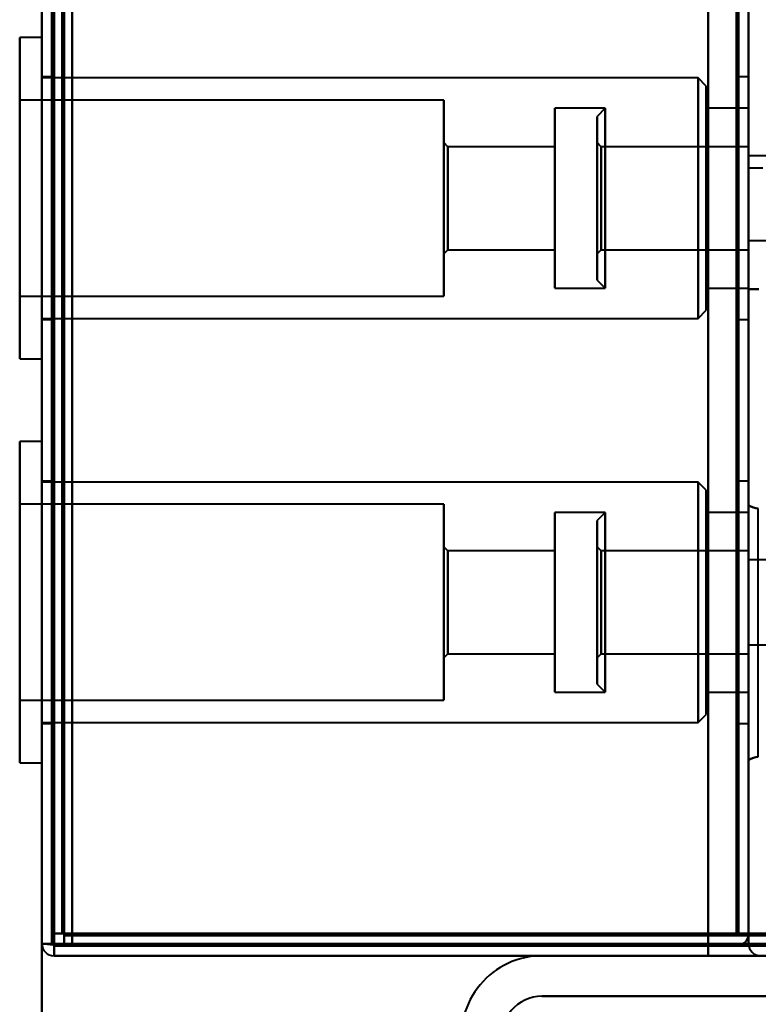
# Model space of a CAD drawing. Header units: millimetres. Extents: x -1352 to 2139, y -120 to 1210.
# Tile 3 of 87: x -741 to -705, y 126 to 175. Entities that reach past the tile are written whole.
import ezdxf

# ---------------------------------------------------------------- set-up
doc = ezdxf.new("R2010")
doc.units = ezdxf.units.MM
doc.layers.add('A-GENM', color=13, linetype='Continuous', lineweight=40)
doc.layers.add('G-IMPT', color=8, linetype='Continuous', lineweight=40)

# ---------------------------------------------------------------- blocks, each defined once
blk = doc.blocks.new('Maintenance r21 - Maintenance r21-762144-Avant')
at = {"layer": 'A-GENM'}
for p, q in [((-740, 1138), (-740, 0)), ((-740, 0), (-740, 1138))]:
    blk.add_line(p, q, dxfattribs=at)
blk = doc.blocks.new('NEXA 2000 CALQUES_dwg-762145-Avant')
at = {"layer": 'G-IMPT'}
for p, q in [((-740, 1137.772), (-740, 128.972)), ((-705, 129.472), (-705, 1102.272)), ((-705, 167.372), (-705, 383.372)), ((-705, 383.372), (-705, 167.372)), ((-740, 223.072), (-740, 128.972)), ((-740, 173.822), (-741.1, 173.822)), ((-741.1, 173.822), (-741.1, 162.827)), ((-741.1, 162.827), (-741.1, 173.822)), ((-740, 173.822), (-740, 162.827)), ((-740, 162.827), (-740, 173.822)), ((-739.5, 171.872), (-740, 171.872)), ((-740, 171.872), (-740, 165.872)), ((-707.5, 171.822), (-740, 171.822)), ((-740, 163.593), (-740, 171.822)), ((-739.5, 165.872), (-739.5, 171.872)), ((-739.5, 171.872), (-739.5, 165.872)), ((-707.1, 171.422), (-707.5, 171.822)), ((-707.5, 163.593), (-707.5, 171.822)), ((-707.5, 171.822), (-707.5, 163.593)), ((-705, 171.872), (-705.5, 171.872)), ((-705.5, 171.872), (-705.5, 165.872)), ((-705.5, 165.872), (-705.5, 171.872)), ((-705, 171.872), (-705, 165.872)), ((-705, 165.872), (-705, 171.872)), ((-707.1, 163.746), (-707.1, 171.422)), ((-707.1, 171.422), (-707.1, 163.746)), ((-720.1, 170.722), (-741.1, 170.722)), ((-741.1, 170.722), (-741.1, 164.015)), ((-741.1, 164.015), (-741.1, 170.722)), ((-720.1, 170.722), (-720.1, 164.015)), ((-720.1, 164.015), (-720.1, 170.722)), ((-712.1, 170.322), (-714.6, 170.322)), ((-714.6, 170.322), (-714.6, 164.168)), ((-714.6, 164.168), (-714.6, 170.322)), ((-712.1, 170.322), (-712.5, 169.922)), ((-712.1, 170.322), (-712.1, 165.872)), ((-712.1, 165.872), (-712.1, 170.322)), ((-705, 170.322), (-707.1, 170.322)), ((-707.1, 164.168), (-707.1, 170.322)), ((-707.1, 170.322), (-707.1, 164.168)), ((-705, 170.322), (-705, 164.168)), ((-705, 165.872), (-705, 170.322)), ((-712.5, 169.922), (-712.5, 165.872)), ((-712.5, 165.872), (-712.5, 169.922)), ((-741.1, 168.918), (-741.1, 157.922)), ((-741.1, 157.922), (-741.1, 168.918)), ((-740, 168.918), (-740, 157.922)), ((-740, 157.922), (-740, 168.918)), ((-719.9, 168.422), (-720.1, 168.622)), ((-720.1, 168.622), (-720.1, 164.819)), ((-720.1, 164.819), (-720.1, 168.622)), ((-712.3, 168.422), (-712.5, 168.622)), ((-712.5, 168.622), (-712.5, 165.872)), ((-712.5, 165.872), (-712.5, 168.622)), ((-740, 159.922), (-740, 168.151)), ((-714.6, 168.422), (-719.9, 168.422)), ((-719.9, 168.422), (-719.9, 164.896)), ((-719.9, 164.896), (-719.9, 168.422)), ((-714.6, 168.422), (-714.6, 164.896)), ((-714.6, 164.896), (-714.6, 168.422)), ((-705, 168.422), (-712.3, 168.422)), ((-712.3, 168.422), (-712.3, 166.849)), ((-712.3, 168.422), (-712.3, 168.228)), ((-712.3, 165.872), (-712.3, 168.422)), ((-712.3, 168.228), (-712.3, 164.896)), ((-712.3, 165.872), (-712.3, 168.228)), ((-707.5, 159.922), (-707.5, 168.151)), ((-707.5, 168.151), (-707.5, 159.922)), ((-705, 168.422), (-705, 165.872)), ((-705, 164.896), (-705, 168.422)), ((-741.1, 167.73), (-741.1, 161.022)), ((-741.1, 161.022), (-741.1, 167.73)), ((-720.1, 167.73), (-720.1, 161.022)), ((-720.1, 161.022), (-720.1, 167.73)), ((-707.1, 160.322), (-707.1, 167.998)), ((-707.1, 167.998), (-707.1, 160.322)), ((-704, 167.972), (-705, 167.972)), ((-705, 167.972), (-705, 165.872)), ((-705, 165.872), (-705, 167.972)), ((-714.6, 167.577), (-714.6, 161.422)), ((-714.6, 161.422), (-714.6, 167.577)), ((-712.1, 161.422), (-712.1, 167.577)), ((-707.1, 161.422), (-707.1, 167.577)), ((-707.1, 167.577), (-707.1, 161.422)), ((-705, 167.577), (-705, 165.872)), ((-705, 167.372), (-704.3, 167.372)), ((-720.1, 166.926), (-720.1, 163.122)), ((-720.1, 163.122), (-720.1, 166.926)), ((-719.9, 166.849), (-719.9, 163.322)), ((-719.9, 163.322), (-719.9, 166.849)), ((-714.6, 166.849), (-714.6, 163.322)), ((-714.6, 163.322), (-714.6, 166.849)), ((-712.3, 166.849), (-712.3, 163.322)), ((-705, 165.872), (-705, 166.849)), ((-740, 165.872), (-740, 159.872)), ((-739.5, 159.872), (-739.5, 165.872)), ((-739.5, 165.872), (-739.5, 159.872)), ((-712.5, 165.872), (-712.5, 163.122)), ((-712.5, 165.872), (-712.5, 161.822)), ((-712.5, 163.122), (-712.5, 165.872)), ((-712.5, 161.822), (-712.5, 165.872)), ((-712.3, 163.322), (-712.3, 165.872)), ((-712.1, 165.872), (-712.1, 161.422)), ((-712.1, 164.168), (-712.1, 165.872)), ((-705.5, 165.872), (-705.5, 159.872)), ((-705.5, 159.872), (-705.5, 165.872)), ((-705, 165.872), (-705, 163.772)), ((-705, 165.872), (-705, 163.322)), ((-705, 163.772), (-705, 165.872)), ((-705, 163.322), (-705, 165.872)), ((-705, 165.872), (-705, 161.422)), ((-705, 165.872), (-705, 159.872)), ((-705, 161.422), (-705, 165.872)), ((-705, 159.872), (-705, 165.872)), ((-705, 163.772), (-704, 163.772)), ((-720.1, 163.122), (-719.9, 163.322)), ((-719.9, 163.322), (-714.6, 163.322)), ((-712.5, 163.122), (-712.3, 163.322)), ((-712.3, 163.322), (-705, 163.322)), ((-712.5, 161.822), (-712.1, 161.422)), ((-714.6, 161.422), (-712.1, 161.422)), ((-707.1, 161.422), (-705, 161.422)), ((-741.1, 161.022), (-720.1, 161.022)), ((-740, 159.922), (-707.5, 159.922)), ((-740, 159.872), (-739.5, 159.872)), ((-707.5, 159.922), (-707.1, 160.322)), ((-705.5, 159.872), (-705, 159.872)), ((-741.1, 157.922), (-740, 157.922)), ((-740, 153.822), (-741.1, 153.822)), ((-740, 153.822), (-741.1, 153.822)), ((-740, 153.822), (-741.1, 153.822)), ((-741.1, 153.822), (-741.1, 142.827)), ((-741.1, 153.822), (-741.1, 142.827)), ((-741.1, 153.822), (-741.1, 142.827)), ((-741.1, 142.827), (-741.1, 153.822)), ((-741.1, 142.827), (-741.1, 153.822)), ((-741.1, 142.827), (-741.1, 153.822)), ((-740, 153.822), (-740, 142.827)), ((-740, 153.822), (-740, 142.827)), ((-740, 153.822), (-740, 142.827)), ((-740, 142.827), (-740, 153.822)), ((-740, 142.827), (-740, 153.822)), ((-740, 142.827), (-740, 153.822)), ((-739.5, 151.872), (-740, 151.872)), ((-739.5, 151.872), (-740, 151.872)), ((-739.5, 151.872), (-740, 151.872)), ((-740, 151.872), (-740, 145.872)), ((-740, 151.872), (-740, 145.872)), ((-740, 151.872), (-740, 145.872)), ((-707.5, 151.822), (-740, 151.822)), ((-707.5, 151.822), (-740, 151.822)), ((-707.5, 151.822), (-740, 151.822)), ((-740, 143.593), (-740, 151.822)), ((-740, 143.593), (-740, 151.822)), ((-740, 143.593), (-740, 151.822)), ((-739.5, 145.872), (-739.5, 151.872)), ((-739.5, 145.872), (-739.5, 151.872)), ((-739.5, 145.872), (-739.5, 151.872)), ((-739.5, 151.872), (-739.5, 145.872)), ((-739.5, 151.872), (-739.5, 145.872)), ((-739.5, 151.872), (-739.5, 145.872)), ((-707.1, 151.422), (-707.5, 151.822)), ((-707.1, 151.422), (-707.5, 151.822)), ((-707.1, 151.422), (-707.5, 151.822)), ((-707.5, 143.593), (-707.5, 151.822)), ((-707.5, 143.593), (-707.5, 151.822)), ((-707.5, 143.593), (-707.5, 151.822)), ((-707.5, 151.822), (-707.5, 143.593)), ((-707.5, 151.822), (-707.5, 143.593)), ((-707.5, 151.822), (-707.5, 143.593)), ((-705, 151.872), (-705.5, 151.872)), ((-705, 151.872), (-705.5, 151.872)), ((-705, 151.872), (-705.5, 151.872)), ((-705.5, 151.872), (-705.5, 145.872)), ((-705.5, 151.872), (-705.5, 145.872)), ((-705.5, 151.872), (-705.5, 145.872)), ((-705.5, 145.872), (-705.5, 151.872)), ((-705.5, 145.872), (-705.5, 151.872)), ((-705.5, 145.872), (-705.5, 151.872)), ((-705, 151.872), (-705, 145.872)), ((-705, 151.872), (-705, 145.872)), ((-705, 151.872), (-705, 145.872)), ((-705, 145.872), (-705, 151.872)), ((-705, 145.872), (-705, 151.872)), ((-705, 145.872), (-705, 151.872)), ((-707.1, 143.746), (-707.1, 151.422)), ((-707.1, 143.746), (-707.1, 151.422)), ((-707.1, 143.746), (-707.1, 151.422)), ((-707.1, 151.422), (-707.1, 143.746)), ((-707.1, 151.422), (-707.1, 143.746)), ((-707.1, 151.422), (-707.1, 143.746)), ((-720.1, 150.722), (-741.1, 150.722)), ((-720.1, 150.722), (-741.1, 150.722)), ((-720.1, 150.722), (-741.1, 150.722)), ((-741.1, 150.722), (-741.1, 144.015)), ((-741.1, 150.722), (-741.1, 144.015)), ((-741.1, 150.722), (-741.1, 144.015)), ((-741.1, 144.015), (-741.1, 150.722)), ((-741.1, 144.015), (-741.1, 150.722)), ((-741.1, 144.015), (-741.1, 150.722)), ((-720.1, 150.722), (-720.1, 144.015)), ((-720.1, 150.722), (-720.1, 144.015)), ((-720.1, 150.722), (-720.1, 144.015)), ((-720.1, 144.015), (-720.1, 150.722)), ((-720.1, 144.015), (-720.1, 150.722)), ((-720.1, 144.015), (-720.1, 150.722)), ((-705, 138.061), (-705, 150.684)), ((-705, 138.061), (-705, 150.684)), ((-705, 150.684), (-705, 138.061)), ((-705, 150.684), (-705, 138.061)), ((-712.1, 150.322), (-714.6, 150.322)), ((-712.1, 150.322), (-714.6, 150.322)), ((-712.1, 150.322), (-714.6, 150.322)), ((-714.6, 150.322), (-714.6, 144.168)), ((-714.6, 150.322), (-714.6, 144.168)), ((-714.6, 150.322), (-714.6, 144.168)), ((-714.6, 144.168), (-714.6, 150.322)), ((-714.6, 144.168), (-714.6, 150.322)), ((-714.6, 144.168), (-714.6, 150.322)), ((-712.1, 150.322), (-712.5, 149.922)), ((-712.1, 150.322), (-712.5, 149.922)), ((-712.1, 150.322), (-712.5, 149.922)), ((-712.1, 150.322), (-712.1, 145.872)), ((-712.1, 150.322), (-712.1, 145.872)), ((-712.1, 150.322), (-712.1, 145.872)), ((-712.1, 145.872), (-712.1, 150.322)), ((-712.1, 145.872), (-712.1, 150.322)), ((-712.1, 145.872), (-712.1, 150.322)), ((-705, 150.322), (-707.1, 150.322)), ((-705, 150.322), (-707.1, 150.322)), ((-705, 150.322), (-707.1, 150.322)), ((-707.1, 144.168), (-707.1, 150.322)), ((-707.1, 144.168), (-707.1, 150.322)), ((-707.1, 144.168), (-707.1, 150.322)), ((-707.1, 150.322), (-707.1, 144.168)), ((-707.1, 150.322), (-707.1, 144.168)), ((-707.1, 150.322), (-707.1, 144.168)), ((-705, 150.322), (-705, 144.168)), ((-705, 150.322), (-705, 144.168)), ((-705, 150.322), (-705, 144.168)), ((-705, 145.872), (-705, 150.322)), ((-705, 145.872), (-705, 150.322)), ((-705, 145.872), (-705, 150.322)), ((-704.52, 138.223), (-704.52, 150.521)), ((-704.52, 144.372), (-704.52, 150.521)), ((-712.5, 149.922), (-712.5, 145.872)), ((-712.5, 149.922), (-712.5, 145.872)), ((-712.5, 149.922), (-712.5, 145.872)), ((-712.5, 145.872), (-712.5, 149.922)), ((-712.5, 145.872), (-712.5, 149.922)), ((-712.5, 145.872), (-712.5, 149.922)), ((-741.1, 148.918), (-741.1, 137.922)), ((-741.1, 148.918), (-741.1, 137.922)), ((-741.1, 148.918), (-741.1, 137.922)), ((-741.1, 137.922), (-741.1, 148.918)), ((-741.1, 137.922), (-741.1, 148.918)), ((-741.1, 137.922), (-741.1, 148.918)), ((-740, 148.918), (-740, 137.922)), ((-740, 148.918), (-740, 137.922)), ((-740, 148.918), (-740, 137.922)), ((-740, 137.922), (-740, 148.918)), ((-740, 137.922), (-740, 148.918)), ((-740, 137.922), (-740, 148.918)), ((-719.9, 148.422), (-720.1, 148.622)), ((-719.9, 148.422), (-720.1, 148.622)), ((-719.9, 148.422), (-720.1, 148.622)), ((-720.1, 148.622), (-720.1, 144.819)), ((-720.1, 148.622), (-720.1, 144.819)), ((-720.1, 148.622), (-720.1, 144.819)), ((-720.1, 144.819), (-720.1, 148.622)), ((-720.1, 144.819), (-720.1, 148.622)), ((-720.1, 144.819), (-720.1, 148.622)), ((-714.6, 148.422), (-719.9, 148.422)), ((-714.6, 148.422), (-719.9, 148.422)), ((-714.6, 148.422), (-719.9, 148.422)), ((-719.9, 148.422), (-719.9, 144.896)), ((-719.9, 148.422), (-719.9, 144.896)), ((-719.9, 148.422), (-719.9, 144.896)), ((-719.9, 144.896), (-719.9, 148.422)), ((-719.9, 144.896), (-719.9, 148.422)), ((-719.9, 144.896), (-719.9, 148.422)), ((-714.6, 148.422), (-714.6, 144.896)), ((-714.6, 148.422), (-714.6, 144.896)), ((-714.6, 148.422), (-714.6, 144.896)), ((-714.6, 144.896), (-714.6, 148.422)), ((-714.6, 144.896), (-714.6, 148.422)), ((-714.6, 144.896), (-714.6, 148.422)), ((-712.3, 148.422), (-712.5, 148.622)), ((-712.3, 148.422), (-712.5, 148.622)), ((-712.3, 148.422), (-712.5, 148.622)), ((-712.5, 148.622), (-712.5, 145.872)), ((-712.5, 148.622), (-712.5, 145.872)), ((-712.5, 148.622), (-712.5, 145.872)), ((-712.5, 145.872), (-712.5, 148.622)), ((-712.5, 145.872), (-712.5, 148.622)), ((-712.5, 145.872), (-712.5, 148.622)), ((-705, 148.422), (-712.3, 148.422)), ((-705, 148.422), (-712.3, 148.422)), ((-705, 148.422), (-712.3, 148.422)), ((-712.3, 148.422), (-712.3, 146.849)), ((-712.3, 148.422), (-712.3, 148.228)), ((-712.3, 148.422), (-712.3, 146.849)), ((-712.3, 148.422), (-712.3, 148.228)), ((-712.3, 148.422), (-712.3, 146.849)), ((-712.3, 148.422), (-712.3, 148.228)), ((-712.3, 145.872), (-712.3, 148.422)), ((-712.3, 145.872), (-712.3, 148.422)), ((-712.3, 145.872), (-712.3, 148.422)), ((-712.3, 148.228), (-712.3, 144.896)), ((-712.3, 148.228), (-712.3, 144.896)), ((-712.3, 148.228), (-712.3, 144.896)), ((-712.3, 145.872), (-712.3, 148.228)), ((-712.3, 145.872), (-712.3, 148.228)), ((-712.3, 145.872), (-712.3, 148.228)), ((-705, 148.422), (-705, 145.872)), ((-705, 148.422), (-705, 145.872)), ((-705, 148.422), (-705, 145.872)), ((-705, 144.896), (-705, 148.422)), ((-705, 144.896), (-705, 148.422)), ((-705, 144.896), (-705, 148.422)), ((-741.1, 147.73), (-741.1, 141.022)), ((-741.1, 147.73), (-741.1, 141.022)), ((-741.1, 147.73), (-741.1, 141.022)), ((-741.1, 141.022), (-741.1, 147.73)), ((-741.1, 141.022), (-741.1, 147.73)), ((-741.1, 141.022), (-741.1, 147.73)), ((-740, 139.922), (-740, 148.151)), ((-740, 139.922), (-740, 148.151)), ((-740, 139.922), (-740, 148.151)), ((-720.1, 147.73), (-720.1, 141.022)), ((-720.1, 147.73), (-720.1, 141.022)), ((-720.1, 147.73), (-720.1, 141.022)), ((-720.1, 141.022), (-720.1, 147.73)), ((-720.1, 141.022), (-720.1, 147.73)), ((-720.1, 141.022), (-720.1, 147.73)), ((-707.5, 139.922), (-707.5, 148.151)), ((-707.5, 139.922), (-707.5, 148.151)), ((-707.5, 139.922), (-707.5, 148.151)), ((-707.5, 148.151), (-707.5, 139.922)), ((-707.5, 148.151), (-707.5, 139.922)), ((-707.5, 148.151), (-707.5, 139.922)), ((-707.1, 140.322), (-707.1, 147.998)), ((-707.1, 140.322), (-707.1, 147.998)), ((-707.1, 140.322), (-707.1, 147.998)), ((-707.1, 147.998), (-707.1, 140.322)), ((-707.1, 147.998), (-707.1, 140.322)), ((-707.1, 147.998), (-707.1, 140.322)), ((-704, 147.972), (-705, 147.972)), ((-704, 147.972), (-705, 147.972)), ((-704, 147.972), (-705, 147.972)), ((-705, 147.972), (-705, 143.772)), ((-705, 147.972), (-705, 143.772)), ((-705, 147.972), (-705, 143.772)), ((-705, 147.972), (-705, 143.772)), ((-705, 147.972), (-705, 143.772)), ((-705, 147.972), (-705, 143.772)), ((-705, 143.772), (-705, 147.972)), ((-705, 143.772), (-705, 147.972)), ((-705, 143.772), (-705, 147.972)), ((-705, 143.772), (-705, 147.972)), ((-705, 143.772), (-705, 147.972)), ((-705, 143.772), (-705, 147.972)), ((-714.6, 147.577), (-714.6, 141.422)), ((-714.6, 147.577), (-714.6, 141.422)), ((-714.6, 147.577), (-714.6, 141.422)), ((-714.6, 141.422), (-714.6, 147.577)), ((-714.6, 141.422), (-714.6, 147.577)), ((-714.6, 141.422), (-714.6, 147.577)), ((-712.1, 141.422), (-712.1, 147.577)), ((-712.1, 141.422), (-712.1, 147.577)), ((-712.1, 141.422), (-712.1, 147.577)), ((-707.1, 141.422), (-707.1, 147.577)), ((-707.1, 141.422), (-707.1, 147.577)), ((-707.1, 141.422), (-707.1, 147.577)), ((-707.1, 147.577), (-707.1, 141.422)), ((-707.1, 147.577), (-707.1, 141.422)), ((-707.1, 147.577), (-707.1, 141.422)), ((-705, 147.577), (-705, 145.872)), ((-705, 147.577), (-705, 145.872)), ((-705, 147.577), (-705, 145.872)), ((-720.1, 146.926), (-720.1, 143.122)), ((-720.1, 146.926), (-720.1, 143.122)), ((-720.1, 146.926), (-720.1, 143.122)), ((-720.1, 143.122), (-720.1, 146.926)), ((-720.1, 143.122), (-720.1, 146.926)), ((-720.1, 143.122), (-720.1, 146.926)), ((-719.9, 146.849), (-719.9, 143.322)), ((-719.9, 146.849), (-719.9, 143.322)), ((-719.9, 146.849), (-719.9, 143.322)), ((-719.9, 143.322), (-719.9, 146.849)), ((-719.9, 143.322), (-719.9, 146.849)), ((-719.9, 143.322), (-719.9, 146.849)), ((-714.6, 146.849), (-714.6, 143.322)), ((-714.6, 146.849), (-714.6, 143.322)), ((-714.6, 146.849), (-714.6, 143.322)), ((-714.6, 143.322), (-714.6, 146.849)), ((-714.6, 143.322), (-714.6, 146.849)), ((-714.6, 143.322), (-714.6, 146.849)), ((-712.3, 146.849), (-712.3, 143.322)), ((-712.3, 146.849), (-712.3, 143.322)), ((-712.3, 146.849), (-712.3, 143.322)), ((-705, 145.872), (-705, 146.849)), ((-705, 145.872), (-705, 146.849)), ((-705, 145.872), (-705, 146.849)), ((-740, 145.872), (-740, 139.872)), ((-740, 145.872), (-740, 139.872)), ((-740, 145.872), (-740, 139.872)), ((-739.5, 139.872), (-739.5, 145.872)), ((-739.5, 139.872), (-739.5, 145.872)), ((-739.5, 139.872), (-739.5, 145.872)), ((-739.5, 145.872), (-739.5, 139.872)), ((-739.5, 145.872), (-739.5, 139.872)), ((-739.5, 145.872), (-739.5, 139.872)), ((-712.5, 145.872), (-712.5, 143.122)), ((-712.5, 145.872), (-712.5, 143.122)), ((-712.5, 145.872), (-712.5, 143.122)), ((-712.5, 145.872), (-712.5, 141.822)), ((-712.5, 143.122), (-712.5, 145.872)), ((-712.5, 145.872), (-712.5, 141.822)), ((-712.5, 143.122), (-712.5, 145.872)), ((-712.5, 145.872), (-712.5, 141.822)), ((-712.5, 143.122), (-712.5, 145.872)), ((-712.5, 141.822), (-712.5, 145.872)), ((-712.5, 141.822), (-712.5, 145.872)), ((-712.5, 141.822), (-712.5, 145.872)), ((-712.3, 143.322), (-712.3, 145.872)), ((-712.3, 143.322), (-712.3, 145.872)), ((-712.3, 143.322), (-712.3, 145.872)), ((-712.1, 145.872), (-712.1, 141.422)), ((-712.1, 145.872), (-712.1, 141.422)), ((-712.1, 145.872), (-712.1, 141.422)), ((-712.1, 144.168), (-712.1, 145.872)), ((-712.1, 144.168), (-712.1, 145.872)), ((-712.1, 144.168), (-712.1, 145.872)), ((-705.5, 145.872), (-705.5, 139.872)), ((-705.5, 145.872), (-705.5, 139.872)), ((-705.5, 145.872), (-705.5, 139.872)), ((-705.5, 139.872), (-705.5, 145.872)), ((-705.5, 139.872), (-705.5, 145.872)), ((-705.5, 139.872), (-705.5, 145.872)), ((-705, 145.872), (-705, 143.322)), ((-705, 145.872), (-705, 143.322)), ((-705, 145.872), (-705, 143.322)), ((-705, 143.322), (-705, 145.872)), ((-705, 143.322), (-705, 145.872)), ((-705, 143.322), (-705, 145.872)), ((-705, 145.872), (-705, 141.422)), ((-705, 145.872), (-705, 141.422)), ((-705, 145.872), (-705, 141.422)), ((-705, 145.872), (-705, 139.872)), ((-705, 141.422), (-705, 145.872)), ((-705, 145.872), (-705, 139.872)), ((-705, 141.422), (-705, 145.872)), ((-705, 145.872), (-705, 139.872)), ((-705, 141.422), (-705, 145.872)), ((-705, 139.872), (-705, 145.872)), ((-705, 139.872), (-705, 145.872)), ((-705, 139.872), (-705, 145.872)), ((-704.52, 138.223), (-704.52, 144.372)), ((-705, 143.772), (-704, 143.772)), ((-705, 143.772), (-704, 143.772)), ((-705, 143.772), (-704, 143.772)), ((-720.1, 143.122), (-719.9, 143.322)), ((-720.1, 143.122), (-719.9, 143.322)), ((-720.1, 143.122), (-719.9, 143.322)), ((-719.9, 143.322), (-714.6, 143.322)), ((-719.9, 143.322), (-714.6, 143.322)), ((-719.9, 143.322), (-714.6, 143.322)), ((-712.5, 143.122), (-712.3, 143.322)), ((-712.5, 143.122), (-712.3, 143.322)), ((-712.5, 143.122), (-712.3, 143.322)), ((-712.3, 143.322), (-705, 143.322)), ((-712.3, 143.322), (-705, 143.322)), ((-712.3, 143.322), (-705, 143.322)), ((-712.5, 141.822), (-712.1, 141.422)), ((-712.5, 141.822), (-712.1, 141.422)), ((-712.5, 141.822), (-712.1, 141.422)), ((-714.6, 141.422), (-712.1, 141.422)), ((-714.6, 141.422), (-712.1, 141.422)), ((-714.6, 141.422), (-712.1, 141.422)), ((-707.1, 141.422), (-705, 141.422)), ((-707.1, 141.422), (-705, 141.422)), ((-707.1, 141.422), (-705, 141.422)), ((-741.1, 141.022), (-720.1, 141.022)), ((-741.1, 141.022), (-720.1, 141.022)), ((-741.1, 141.022), (-720.1, 141.022)), ((-740, 139.922), (-707.5, 139.922)), ((-740, 139.922), (-707.5, 139.922)), ((-740, 139.922), (-707.5, 139.922)), ((-740, 139.872), (-739.5, 139.872)), ((-740, 139.872), (-739.5, 139.872)), ((-740, 139.872), (-739.5, 139.872)), ((-707.5, 139.922), (-707.1, 140.322)), ((-707.5, 139.922), (-707.1, 140.322)), ((-707.5, 139.922), (-707.1, 140.322)), ((-705.5, 139.872), (-705, 139.872)), ((-705.5, 139.872), (-705, 139.872)), ((-705.5, 139.872), (-705, 139.872)), ((-741.1, 137.922), (-740, 137.922)), ((-741.1, 137.922), (-740, 137.922)), ((-741.1, 137.922), (-740, 137.922)), ((-738.9, 129.472), (-739.5, 129.472)), ((-739.5, 129.472), (-738.9, 129.472)), ((-738.9, 128.872), (-738.9, 129.472)), ((-738.9, 129.472), (-738.9, 128.872)), ((-705, 129.472), (-705.6, 129.472)), ((-705.6, 129.472), (-705, 129.472)), ((-705, 129.472), (-705.6, 129.472)), ((-705.6, 129.472), (-705, 129.472)), ((-739.4, 128.972), (-740, 128.972)), ((-740, 128.972), (-739.4, 128.972)), ((-740, 128.972), (-739.4, 128.972)), ((-740, 128.972), (-739.4, 128.972)), ((-739.4, 128.972), (-740, 128.972)), ((-739.4, 128.972), (-740, 128.972)), ((-739.4, 128.372), (-739.4, 128.972)), ((-739.4, 128.972), (-739.4, 128.372)), ((-705, 128.972), (-704.4, 128.972)), ((-704.4, 128.972), (-705, 128.972)), ((-739.4, 128.372), (-175.6, 128.372))]:
    blk.add_line(p, q, dxfattribs=at)
at = {"layer": 'G-IMPT', "flags": 128}
for points in [[(-740, 1137.772), (-740, 885.572), (-740, 633.372), (-740, 381.172), (-740, 128.972)], [(-740, 128.972), (-740, 381.172), (-740, 633.372), (-740, 885.572), (-740, 1137.772)], [(-739.5, 1137.772), (-739.5, 885.572), (-739.5, 633.372), (-739.5, 381.172), (-739.5, 128.972)], [(-739.4, 128.972), (-739.4, 381.172), (-739.4, 633.372), (-739.4, 885.572), (-739.4, 1137.772)], [(-739.4, 1137.772), (-739.4, 885.572), (-739.4, 633.372), (-739.4, 381.172), (-739.4, 128.972)], [(-739.4, 128.972), (-739.4, 381.172), (-739.4, 633.372), (-739.4, 885.572), (-739.4, 1137.772)], [(-739.5, 129.472), (-739.5, 381.422), (-739.5, 633.372), (-739.5, 885.322), (-739.5, 1137.272)], [(-739.5, 1137.272), (-739.5, 885.322), (-739.5, 633.372), (-739.5, 381.422), (-739.5, 129.472)], [(-739.5, 129.472), (-739.5, 381.422), (-739.5, 633.372), (-739.5, 885.322), (-739.5, 1137.272)], [(-739.5, 1137.272), (-739.5, 885.322), (-739.5, 633.372), (-739.5, 381.422), (-739.5, 129.472)], [(-739.5, 129.472), (-739.5, 381.422), (-739.5, 633.372), (-739.5, 885.322), (-739.5, 1137.272)], [(-739.5, 1137.272), (-739.5, 885.322), (-739.5, 633.372), (-739.5, 381.422), (-739.5, 129.472)], [(-739, 129.472), (-739, 381.422), (-739, 633.372), (-739, 885.322), (-739, 1137.272)], [(-739, 1137.272), (-739, 885.322), (-739, 633.372), (-739, 381.422), (-739, 129.472)], [(-739, 129.472), (-739, 381.422), (-739, 633.372), (-739, 885.322), (-739, 1137.272)], [(-738.9, 1137.272), (-738.9, 885.322), (-738.9, 633.372), (-738.9, 381.422), (-738.9, 129.472)], [(-738.9, 129.472), (-738.9, 381.422), (-738.9, 633.372), (-738.9, 885.322), (-738.9, 1137.272)], [(-738.9, 1137.272), (-738.9, 885.322), (-738.9, 633.372), (-738.9, 381.422), (-738.9, 129.472)], [(-740, 128.972), (-740, 372.422), (-740, 615.872), (-740, 859.322), (-740, 1102.772)], [(-740, 1102.772), (-740, 859.322), (-740, 615.872), (-740, 372.422), (-740, 128.972)], [(-739.5, 128.972), (-739.5, 372.422), (-739.5, 615.872), (-739.5, 859.322), (-739.5, 1102.772)], [(-739.4, 1102.772), (-739.4, 859.322), (-739.4, 615.872), (-739.4, 372.422), (-739.4, 128.972)], [(-739.4, 128.972), (-739.4, 372.422), (-739.4, 615.872), (-739.4, 859.322), (-739.4, 1102.772)], [(-739.4, 1102.772), (-739.4, 859.322), (-739.4, 615.872), (-739.4, 372.422), (-739.4, 128.972)], [(-707, 128.972), (-707, 372.422), (-707, 615.872), (-707, 859.322), (-707, 1102.772)], [(-707, 1102.772), (-707, 859.322), (-707, 615.872), (-707, 372.422), (-707, 128.972)], [(-707, 1102.772), (-707, 859.322), (-707, 615.872), (-707, 372.422), (-707, 128.972)], [(-707, 128.972), (-707, 372.422), (-707, 615.872), (-707, 859.322), (-707, 1102.772)], [(-705, 128.972), (-705, 372.422), (-705, 615.872), (-705, 859.322), (-705, 1102.772)], [(-705, 1102.772), (-705, 859.322), (-705, 615.872), (-705, 372.422), (-705, 128.972)], [(-738.5, 1102.272), (-738.5, 859.072), (-738.5, 615.872), (-738.5, 372.672), (-738.5, 129.472)], [(-738.5, 129.472), (-738.5, 372.672), (-738.5, 615.872), (-738.5, 859.072), (-738.5, 1102.272)], [(-738.5, 1102.272), (-738.5, 859.072), (-738.5, 615.872), (-738.5, 372.672), (-738.5, 129.472)], [(-738.5, 129.472), (-738.5, 372.672), (-738.5, 615.872), (-738.5, 859.072), (-738.5, 1102.272)], [(-707, 129.472), (-707, 372.672), (-707, 615.872), (-707, 859.072), (-707, 1102.272)], [(-707, 1102.272), (-707, 859.072), (-707, 615.872), (-707, 372.672), (-707, 129.472)], [(-707, 1102.272), (-707, 859.072), (-707, 615.872), (-707, 372.672), (-707, 129.472)], [(-707, 129.472), (-707, 372.672), (-707, 615.872), (-707, 859.072), (-707, 1102.272)], [(-705.6, 129.472), (-705.6, 372.672), (-705.6, 615.872), (-705.6, 859.072), (-705.6, 1102.272)], [(-705.6, 129.472), (-705.6, 372.672), (-705.6, 615.872), (-705.6, 859.072), (-705.6, 1102.272)], [(-705.6, 1102.272), (-705.6, 859.072), (-705.6, 615.872), (-705.6, 372.672), (-705.6, 129.472)], [(-705.6, 1102.272), (-705.6, 859.072), (-705.6, 615.872), (-705.6, 372.672), (-705.6, 129.472)], [(-705.6, 129.472), (-705.6, 372.672), (-705.6, 615.872), (-705.6, 859.072), (-705.6, 1102.272)], [(-705.6, 1102.272), (-705.6, 859.072), (-705.6, 615.872), (-705.6, 372.672), (-705.6, 129.472)], [(-705.5, 1102.272), (-705.5, 859.072), (-705.5, 615.872), (-705.5, 372.672), (-705.5, 129.472)], [(-705.5, 129.472), (-705.5, 372.672), (-705.5, 615.872), (-705.5, 859.072), (-705.5, 1102.272)], [(-705, 129.472), (-705, 372.672), (-705, 615.872), (-705, 859.072), (-705, 1102.272)], [(-705, 1102.272), (-705, 859.072), (-705, 615.872), (-705, 372.672), (-705, 129.472)], [(-705, 1102.272), (-705, 859.072), (-705, 615.872), (-705, 372.672), (-705, 129.472)], [(-705, 129.472), (-705, 372.672), (-705, 615.872), (-705, 859.072), (-705, 1102.272)], [(-705, 1102.272), (-705, 867.047), (-705, 631.822), (-705, 396.597), (-705, 161.372)], [(-705, 161.372), (-705, 396.597), (-705, 631.822), (-705, 867.047), (-705, 1102.272)], [(-740, 128.972), (-740, 152.497), (-740, 176.022), (-740, 199.547), (-740, 223.072)], [(-740, 223.072), (-740, 199.547), (-740, 176.022), (-740, 152.497), (-740, 128.972)], [(-740, 223.072), (-740, 199.547), (-740, 176.022), (-740, 152.497), (-740, 128.972)], [(-740, 128.972), (-740, 152.497), (-740, 176.022), (-740, 199.547), (-740, 223.072)], [(-739.5, 223.072), (-739.5, 199.547), (-739.5, 176.022), (-739.5, 152.497), (-739.5, 128.972)], [(-739.4, 128.972), (-739.4, 152.497), (-739.4, 176.022), (-739.4, 199.547), (-739.4, 223.072)], [(-739.4, 223.072), (-739.4, 199.547), (-739.4, 176.022), (-739.4, 152.497), (-739.4, 128.972)], [(-739.4, 128.972), (-739.4, 152.497), (-739.4, 176.022), (-739.4, 199.547), (-739.4, 223.072)], [(-738.5, 129.472), (-738.5, 152.872), (-738.5, 176.272), (-738.5, 199.672), (-738.5, 223.072)], [(-738.5, 223.072), (-738.5, 199.672), (-738.5, 176.272), (-738.5, 152.872), (-738.5, 129.472)], [(-738.5, 129.472), (-738.5, 152.872), (-738.5, 176.272), (-738.5, 199.672), (-738.5, 223.072)], [(-738.5, 223.072), (-738.5, 199.672), (-738.5, 176.272), (-738.5, 152.872), (-738.5, 129.472)], [(-704.5, 161.372), (-704.625, 161.372), (-704.75, 161.372), (-704.875, 161.372), (-705, 161.372)], [(-705, 161.372), (-704.875, 161.372), (-704.75, 161.372), (-704.625, 161.372), (-704.5, 161.372)], [(-704.5, 161.372), (-704.625, 161.372), (-704.75, 161.372), (-704.875, 161.372), (-705, 161.372)], [(-705, 161.372), (-705, 153.272), (-705, 145.172), (-705, 137.072), (-705, 128.972)], [(-705, 129.472), (-705, 137.447), (-705, 145.422), (-705, 153.397), (-705, 161.372)], [(-705, 161.372), (-704.875, 161.372), (-704.75, 161.372), (-704.625, 161.372), (-704.5, 161.372)], [(-705, 161.372), (-705, 153.397), (-705, 145.422), (-705, 137.447), (-705, 129.472)], [(-705, 128.972), (-705, 137.072), (-705, 145.172), (-705, 153.272), (-705, 161.372)], [(-705, 161.372), (-705, 153.397), (-705, 145.422), (-705, 137.447), (-705, 129.472)], [(-705, 129.472), (-705, 137.447), (-705, 145.422), (-705, 153.397), (-705, 161.372)], [(-704.52, 150.521), (-704.641, 150.537), (-704.763, 150.569), (-704.884, 150.618), (-705, 150.684)], [(-705, 150.684), (-704.884, 150.618), (-704.763, 150.569), (-704.641, 150.537), (-704.52, 150.521)], [(-705, 138.061), (-704.884, 138.127), (-704.763, 138.176), (-704.641, 138.207), (-704.52, 138.223)], [(-704.52, 138.223), (-704.641, 138.207), (-704.763, 138.176), (-704.884, 138.127), (-705, 138.061)], [(-739, 129.472), (-739.125, 129.472), (-739.25, 129.472), (-739.375, 129.472), (-739.5, 129.472)], [(-739.5, 129.472), (-739.375, 129.472), (-739.25, 129.472), (-739.125, 129.472), (-739, 129.472)], [(-739.5, 128.972), (-739.5, 129.097), (-739.5, 129.222), (-739.5, 129.347), (-739.5, 129.472)], [(-739.5, 129.472), (-739.5, 129.347), (-739.5, 129.222), (-739.5, 129.097), (-739.5, 128.972)], [(-738.95, 129.472), (-738.963, 129.472), (-738.975, 129.472), (-738.988, 129.472), (-739, 129.472)], [(-738.9, 129.472), (-738.913, 129.472), (-738.925, 129.472), (-738.938, 129.472), (-738.95, 129.472)], [(-738.9, 129.472), (-598.2, 129.472), (-457.5, 129.472), (-316.8, 129.472), (-176.1, 129.472)], [(-738.9, 129.472), (-598.2, 129.472), (-457.5, 129.472), (-316.8, 129.472), (-176.1, 129.472)], [(-176.1, 129.472), (-316.8, 129.472), (-457.5, 129.472), (-598.2, 129.472), (-738.9, 129.472)], [(-738.9, 129.422), (-738.9, 129.435), (-738.9, 129.447), (-738.9, 129.46), (-738.9, 129.472)], [(-738.9, 129.372), (-738.9, 129.385), (-738.9, 129.397), (-738.9, 129.41), (-738.9, 129.422)], [(-176.1, 129.372), (-316.8, 129.372), (-457.5, 129.372), (-598.2, 129.372), (-738.9, 129.372)], [(-738.9, 129.372), (-598.2, 129.372), (-457.5, 129.372), (-316.8, 129.372), (-176.1, 129.372)], [(-176.1, 129.372), (-316.8, 129.372), (-457.5, 129.372), (-598.2, 129.372), (-738.9, 129.372)], [(-738.9, 129.372), (-738.9, 129.247), (-738.9, 129.122), (-738.9, 128.997), (-738.9, 128.872)], [(-738.9, 128.872), (-738.9, 128.997), (-738.9, 129.122), (-738.9, 129.247), (-738.9, 129.372)], [(-738.5, 129.472), (-730.275, 129.472), (-722.05, 129.472), (-713.825, 129.472), (-705.6, 129.472)], [(-705.55, 129.472), (-713.787, 129.472), (-722.025, 129.472), (-730.262, 129.472), (-738.5, 129.472)], [(-738.5, 129.472), (-730.625, 129.472), (-722.75, 129.472), (-714.875, 129.472), (-707, 129.472)], [(-707, 129.472), (-714.875, 129.472), (-722.75, 129.472), (-730.625, 129.472), (-738.5, 129.472)], [(-705.6, 129.472), (-713.825, 129.472), (-722.05, 129.472), (-730.275, 129.472), (-738.5, 129.472)], [(-707, 129.472), (-714.875, 129.472), (-722.75, 129.472), (-730.625, 129.472), (-738.5, 129.472)], [(-738.5, 129.472), (-730.262, 129.472), (-722.025, 129.472), (-713.787, 129.472), (-705.55, 129.472)], [(-738.5, 129.472), (-730.625, 129.472), (-722.75, 129.472), (-714.875, 129.472), (-707, 129.472)], [(-738.5, 129.372), (-730.262, 129.385), (-722.025, 129.397), (-713.787, 129.41), (-705.55, 129.422)], [(-705.55, 129.422), (-713.787, 129.41), (-722.025, 129.397), (-730.262, 129.385), (-738.5, 129.372)], [(-705.6, 129.372), (-713.825, 129.372), (-722.05, 129.372), (-730.275, 129.372), (-738.5, 129.372)], [(-738.5, 129.372), (-730.275, 129.372), (-722.05, 129.372), (-713.825, 129.372), (-705.6, 129.372)], [(-738.5, 128.872), (-738.5, 128.997), (-738.5, 129.122), (-738.5, 129.247), (-738.5, 129.372)], [(-738.5, 129.372), (-738.5, 129.247), (-738.5, 129.122), (-738.5, 128.997), (-738.5, 128.872)], [(-738.5, 128.872), (-738.5, 128.997), (-738.5, 129.122), (-738.5, 129.247), (-738.5, 129.372)], [(-738.5, 129.372), (-738.5, 129.247), (-738.5, 129.122), (-738.5, 128.997), (-738.5, 128.872)], [(-705.6, 129.472), (-705.95, 129.472), (-706.3, 129.472), (-706.65, 129.472), (-707, 129.472)], [(-707, 129.472), (-706.65, 129.472), (-706.3, 129.472), (-705.95, 129.472), (-705.6, 129.472)], [(-707, 129.472), (-707, 129.347), (-707, 129.222), (-707, 129.097), (-707, 128.972)], [(-707, 129.472), (-706.65, 129.472), (-706.3, 129.472), (-705.95, 129.472), (-705.6, 129.472)], [(-707, 128.972), (-707, 129.097), (-707, 129.222), (-707, 129.347), (-707, 129.472)], [(-705.6, 129.472), (-705.95, 129.472), (-706.3, 129.472), (-706.65, 129.472), (-707, 129.472)], [(-707, 128.972), (-707, 129.097), (-707, 129.222), (-707, 129.347), (-707, 129.472)], [(-707, 129.472), (-707, 129.347), (-707, 129.222), (-707, 129.097), (-707, 128.972)], [(-705, 129.472), (-705.137, 129.472), (-705.275, 129.472), (-705.412, 129.472), (-705.55, 129.472)], [(-705.55, 129.422), (-705.412, 129.435), (-705.275, 129.447), (-705.137, 129.46), (-705, 129.472)], [(-705, 129.472), (-705.137, 129.46), (-705.275, 129.447), (-705.412, 129.435), (-705.55, 129.422)], [(-705.55, 129.472), (-705.412, 129.472), (-705.275, 129.472), (-705.137, 129.472), (-705, 129.472)], [(-705, 128.972), (-705, 129.097), (-705, 129.222), (-705, 129.347), (-705, 129.472)], [(-705, 129.472), (-705, 129.347), (-705, 129.222), (-705, 129.097), (-705, 128.972)], [(-705, 128.972), (-705, 129.097), (-705, 129.222), (-705, 129.347), (-705, 129.472)], [(-705, 129.472), (-705, 129.347), (-705, 129.222), (-705, 129.097), (-705, 128.972)], [(-740, 128.972), (-739.875, 128.972), (-739.75, 128.972), (-739.625, 128.972), (-739.5, 128.972)], [(-739.5, 128.972), (-739.625, 128.972), (-739.75, 128.972), (-739.875, 128.972), (-740, 128.972)], [(-740, 128.972), (-739.862, 128.96), (-739.725, 128.947), (-739.587, 128.935), (-739.45, 128.922)], [(-739.45, 128.922), (-739.587, 128.935), (-739.725, 128.947), (-739.862, 128.96), (-740, 128.972)], [(-739.45, 128.972), (-739.587, 128.972), (-739.725, 128.972), (-739.862, 128.972), (-740, 128.972)], [(-740, 128.972), (-739.862, 128.972), (-739.725, 128.972), (-739.587, 128.972), (-739.45, 128.972)], [(-739.5, 128.972), (-739.488, 128.972), (-739.475, 128.972), (-739.463, 128.972), (-739.45, 128.972)], [(-739.45, 128.972), (-739.438, 128.972), (-739.425, 128.972), (-739.413, 128.972), (-739.4, 128.972)], [(-707, 128.972), (-715.112, 128.972), (-723.225, 128.972), (-731.337, 128.972), (-739.45, 128.972)], [(-739.45, 128.972), (-731.337, 128.972), (-723.225, 128.972), (-715.112, 128.972), (-707, 128.972)], [(-739.45, 128.922), (-731.337, 128.91), (-723.225, 128.897), (-715.112, 128.885), (-707, 128.872)], [(-707, 128.872), (-715.112, 128.885), (-723.225, 128.897), (-731.337, 128.91), (-739.45, 128.922)], [(-175.6, 128.972), (-316.55, 128.972), (-457.5, 128.972), (-598.45, 128.972), (-739.4, 128.972)], [(-175.6, 128.972), (-316.55, 128.972), (-457.5, 128.972), (-598.45, 128.972), (-739.4, 128.972)], [(-739.4, 128.972), (-598.45, 128.972), (-457.5, 128.972), (-316.55, 128.972), (-175.6, 128.972)], [(-739.4, 128.972), (-739.4, 128.96), (-739.4, 128.947), (-739.4, 128.935), (-739.4, 128.922)], [(-739.4, 128.972), (-731.3, 128.972), (-723.2, 128.972), (-715.1, 128.972), (-707, 128.972)], [(-739.4, 128.972), (-731.3, 128.972), (-723.2, 128.972), (-715.1, 128.972), (-707, 128.972)], [(-707, 128.972), (-715.1, 128.972), (-723.2, 128.972), (-731.3, 128.972), (-739.4, 128.972)], [(-707, 128.972), (-715.1, 128.972), (-723.2, 128.972), (-731.3, 128.972), (-739.4, 128.972)], [(-707, 128.972), (-715.1, 128.972), (-723.2, 128.972), (-731.3, 128.972), (-739.4, 128.972)], [(-739.4, 128.972), (-731.3, 128.972), (-723.2, 128.972), (-715.1, 128.972), (-707, 128.972)], [(-739.4, 128.922), (-739.4, 128.91), (-739.4, 128.897), (-739.4, 128.885), (-739.4, 128.872)], [(-739.4, 128.872), (-739.275, 128.872), (-739.15, 128.872), (-739.025, 128.872), (-738.9, 128.872)], [(-739.4, 128.372), (-739.4, 128.497), (-739.4, 128.622), (-739.4, 128.747), (-739.4, 128.872)], [(-738.9, 128.872), (-739.025, 128.872), (-739.15, 128.872), (-739.275, 128.872), (-739.4, 128.872)], [(-739.4, 128.872), (-598.45, 128.872), (-457.5, 128.872), (-316.55, 128.872), (-175.6, 128.872)], [(-739.4, 128.872), (-739.4, 128.747), (-739.4, 128.622), (-739.4, 128.497), (-739.4, 128.372)], [(-707, 128.872), (-715.1, 128.872), (-723.2, 128.872), (-731.3, 128.872), (-739.4, 128.872)], [(-739.4, 128.872), (-731.3, 128.872), (-723.2, 128.872), (-715.1, 128.872), (-707, 128.872)], [(-176.1, 128.872), (-316.8, 128.872), (-457.5, 128.872), (-598.2, 128.872), (-738.9, 128.872)], [(-176.1, 128.872), (-316.8, 128.872), (-457.5, 128.872), (-598.2, 128.872), (-738.9, 128.872)], [(-738.9, 128.872), (-598.2, 128.872), (-457.5, 128.872), (-316.8, 128.872), (-176.1, 128.872)], [(-738.9, 128.872), (-598.2, 128.872), (-457.5, 128.872), (-316.8, 128.872), (-176.1, 128.872)], [(-738.9, 128.872), (-598.2, 128.872), (-457.5, 128.872), (-316.8, 128.872), (-176.1, 128.872)], [(-176.1, 128.872), (-316.8, 128.872), (-457.5, 128.872), (-598.2, 128.872), (-738.9, 128.872)], [(-707, 128.872), (-714.875, 128.872), (-722.75, 128.872), (-730.625, 128.872), (-738.5, 128.872)], [(-738.5, 128.872), (-730.625, 128.872), (-722.75, 128.872), (-714.875, 128.872), (-707, 128.872)], [(-707, 128.872), (-714.875, 128.872), (-722.75, 128.872), (-730.625, 128.872), (-738.5, 128.872)], [(-738.5, 128.872), (-730.625, 128.872), (-722.75, 128.872), (-714.875, 128.872), (-707, 128.872)], [(-707, 128.872), (-706.65, 128.872), (-706.3, 128.872), (-705.95, 128.872), (-705.6, 128.872)], [(-705.6, 128.872), (-705.95, 128.872), (-706.3, 128.872), (-706.65, 128.872), (-707, 128.872)], [(-705.6, 128.872), (-705.95, 128.872), (-706.3, 128.872), (-706.65, 128.872), (-707, 128.872)], [(-707, 128.872), (-707, 128.747), (-707, 128.622), (-707, 128.497), (-707, 128.372)], [(-707, 128.372), (-707, 128.497), (-707, 128.622), (-707, 128.747), (-707, 128.872)], [(-707, 128.872), (-706.65, 128.872), (-706.3, 128.872), (-705.95, 128.872), (-705.6, 128.872)], [(-707, 128.872), (-707, 128.747), (-707, 128.622), (-707, 128.497), (-707, 128.372)], [(-707, 128.372), (-707, 128.497), (-707, 128.622), (-707, 128.747), (-707, 128.872)], [(-704.5, 128.972), (-704.625, 128.972), (-704.75, 128.972), (-704.875, 128.972), (-705, 128.972)], [(-705, 128.972), (-704.875, 128.972), (-704.75, 128.972), (-704.625, 128.972), (-704.5, 128.972)], [(-739.4, 128.372), (-598.45, 128.372), (-457.5, 128.372), (-316.55, 128.372), (-175.6, 128.372)], [(-175.6, 128.372), (-316.55, 128.372), (-457.5, 128.372), (-598.45, 128.372), (-739.4, 128.372)], [(-739.4, 128.372), (-598.45, 128.372), (-457.5, 128.372), (-316.55, 128.372), (-175.6, 128.372)], [(-175.6, 128.372), (-316.55, 128.372), (-457.5, 128.372), (-598.45, 128.372), (-739.4, 128.372)], [(-707, 128.372), (-715.1, 128.372), (-723.2, 128.372), (-731.3, 128.372), (-739.4, 128.372)], [(-739.4, 128.372), (-733.358, 128.372), (-727.316, 128.372), (-721.275, 128.372), (-715.233, 128.372)], [(-715.233, 128.372), (-721.275, 128.372), (-727.316, 128.372), (-733.358, 128.372), (-739.4, 128.372)], [(-739.4, 128.372), (-731.3, 128.372), (-723.2, 128.372), (-715.1, 128.372), (-707, 128.372)], [(-692, 128.372), (-697.808, 128.372), (-703.616, 128.372), (-709.425, 128.372), (-715.233, 128.372)], [(-707, 128.372), (-709.058, 128.372), (-711.116, 128.372), (-713.175, 128.372), (-715.233, 128.372)], [(-715.233, 128.372), (-709.425, 128.372), (-703.616, 128.372), (-697.808, 128.372), (-692, 128.372)], [(-715.233, 128.372), (-713.175, 128.372), (-711.116, 128.372), (-709.058, 128.372), (-707, 128.372)], [(-715.233, 128.372), (-713.175, 128.372), (-711.116, 128.372), (-709.058, 128.372), (-707, 128.372)], [(-707, 128.372), (-709.058, 128.372), (-711.116, 128.372), (-713.175, 128.372), (-715.233, 128.372)], [(-704.4, 128.372), (-705.05, 128.372), (-705.7, 128.372), (-706.35, 128.372), (-707, 128.372)], [(-707, 128.372), (-706.35, 128.372), (-705.7, 128.372), (-705.05, 128.372), (-704.4, 128.372)], [(-715.233, 126.372), (-709.425, 126.372), (-703.616, 126.372), (-697.808, 126.372), (-692, 126.372)], [(-715.233, 126.372), (-709.425, 126.372), (-703.616, 126.372), (-697.808, 126.372), (-692, 126.372)], [(-692, 126.372), (-697.808, 126.372), (-703.616, 126.372), (-709.425, 126.372), (-715.233, 126.372)], [(-692, 126.372), (-697.808, 126.372), (-703.616, 126.372), (-709.425, 126.372), (-715.233, 126.372)]]:
    blk.add_lwpolyline(points, dxfattribs=at)
at = {"layer": 'G-IMPT'}
for centre, radius, start, end in [((-705.6, 129.472), 0.6, 270, 0), ((-705.6, 129.472), 0.6, 270, 0), ((-705.6, 129.472), 0.6, 270, 0), ((-705.6, 129.472), 0.6, 270, 360), ((-739.4, 128.972), 0.6, 180, 270), ((-739.4, 128.972), 0.6, 180, 270), ((-739.4, 128.972), 0.6, 180, 270), ((-739.4, 128.972), 0.6, 180, 270), ((-704.4, 128.972), 0.6, 180, 270), ((-704.4, 128.972), 0.6, 180, 270), ((-704.4, 128.972), 0.6, 180, 270), ((-704.4, 128.972), 0.6, 180, 270), ((-715.233, 124.372), 4, 90, 190), ((-715.233, 124.372), 4, 90, 190), ((-715.233, 124.372), 4, 90, 190), ((-715.233, 124.372), 4, 90, 190), ((-715.233, 124.372), 2, 90, 190), ((-715.233, 124.372), 2, 90, 190), ((-715.233, 124.372), 2, 90, 190), ((-715.233, 124.372), 2, 90, 190)]:
    blk.add_arc(centre, radius, start, end, dxfattribs=at)

msp = doc.modelspace()

# ---------------------------------------------------------------- block references
at = {"layer": 'A-GENM'}
msp.add_blockref('Maintenance r21 - Maintenance r21-762144-Avant', (0, 0), dxfattribs=at)
at = {"layer": 'G-IMPT'}
msp.add_blockref('NEXA 2000 CALQUES_dwg-762145-Avant', (0, 0), dxfattribs=at)

doc.saveas('drawing.dxf')
